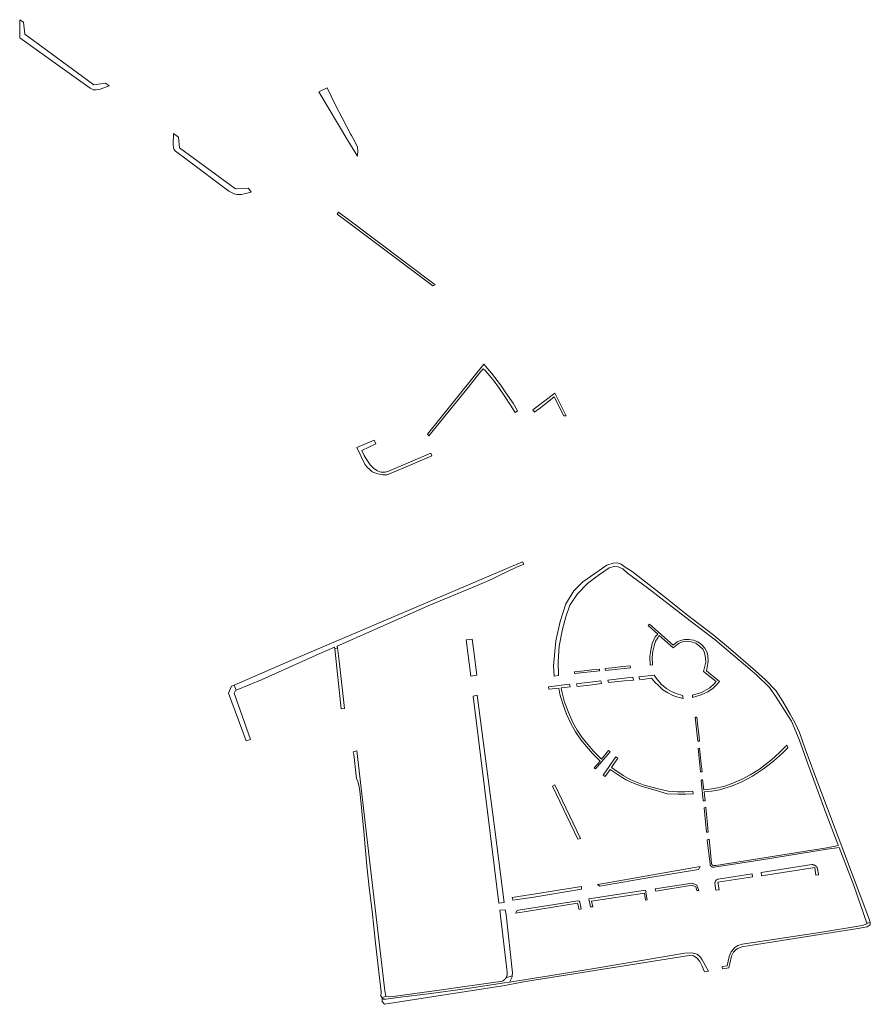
# Model space of a CAD drawing. Extents: x 212171 to 228808, y 571701 to 593093.
# Tile 80 of 97: x 226648 to 226875, y 586078 to 586341. Entities that reach past the tile are written whole.
import ezdxf

# ---------------------------------------------------------------- set-up
doc = ezdxf.new("R2010")
doc.units = 0
doc.layers.add('016 Alles planjaar 2023', color=72, linetype='Continuous', lineweight=20, true_color=0x1e90ff)

msp = doc.modelspace()

# ---------------------------------------------------------------- hatches: boundary and pattern name
at = {"layer": '016 Alles planjaar 2023', "true_color": 0x1e90ff}
h = msp.add_hatch(dxfattribs=at)
h.set_pattern_fill('DQ_CLEAR', color=72, style=0)
h.set_pattern_definition([])
h.paths.add_polyline_path([(226671.72, 586323), (226670.7, 586323.75), (226667.61, 586323.28), (226649.19, 586336.82), (226648.79, 586340.05), (226647.81, 586340.69), (226647.79, 586335.84), (226657.9, 586328.67), (226666.61, 586322.4), (226667.48, 586322.01), (226668.21, 586321.98), (226669.27, 586322.15), (226671.72, 586323)])
h = msp.add_hatch(dxfattribs=at)
h.set_pattern_fill('DQ_CLEAR', color=72, style=0)
h.set_pattern_definition([])
h.paths.add_polyline_path([(226729.86, 586322.54), (226727.65, 586321.48), (226735.45, 586308.47), (226737.98, 586304.25), (226738.03, 586304.63), (226738.08, 586305.64), (226737.99, 586306.71), (226737.27, 586308.23), (226736.39, 586309.76), (226736.25, 586310.04), (226733.88, 586314.5), (226732.2, 586317.69), (226729.86, 586322.54)])
h = msp.add_hatch(dxfattribs=at)
h.set_pattern_fill('DQ_CLEAR', color=72, style=0)
h.set_pattern_definition([])
h.paths.add_polyline_path([(226688.83, 586310.35), (226688.76, 586307.17), (226688.98, 586306.18), (226689.4, 586305.57), (226692.54, 586303.3), (226703.6, 586294.98), (226705.06, 586294.25), (226705.73, 586294.03), (226707.02, 586294.03), (226709.63, 586294.66), (226709.57, 586294.77), (226709.5, 586294.88), (226709.42, 586294.98), (226709.35, 586295.08), (226709.28, 586295.18), (226709.2, 586295.28), (226709.12, 586295.38), (226709.04, 586295.48), (226708.96, 586295.58), (226708.87, 586295.67), (226708.79, 586295.76), (226705.39, 586295.52), (226690.48, 586306.54), (226690.17, 586309.36), (226688.83, 586310.35)])
h = msp.add_hatch(dxfattribs=at)
h.set_pattern_fill('DQ_CLEAR', color=72, style=0)
h.set_pattern_definition([])
h.paths.add_polyline_path([(226741.02, 586282.49), (226758.12, 586269.66), (226758.75, 586269.93), (226735.72, 586287.26), (226732.96, 586289.3), (226732.6, 586288.81), (226735.34, 586286.75), (226741.02, 586282.49)])
h = msp.add_hatch(dxfattribs=at)
h.set_pattern_fill('DQ_CLEAR', color=72, style=0)
h.set_pattern_definition([])
h.paths.add_polyline_path([(226757.02, 586229.64), (226767.51, 586242.58), (226770.4, 586246.15), (226771.55, 586247.53), (226772.16, 586247), (226773.11, 586245.86), (226774.5, 586244.25), (226775.67, 586242.6), (226777.36, 586240.17), (226778.87, 586237.81), (226780.08, 586235.89), (226780.74, 586236.29), (226779.55, 586238.41), (226777.63, 586241.14), (226776.21, 586243.29), (226773.76, 586246.39), (226771.73, 586248.79), (226756.66, 586230.13), (226757.02, 586229.64)])
h = msp.add_hatch(dxfattribs=at)
h.set_pattern_fill('DQ_CLEAR', color=72, style=0)
h.set_pattern_definition([])
h.paths.add_polyline_path([(226793.71, 586235.01), (226790.65, 586241.02), (226784.78, 586236.6), (226785.24, 586235.98), (226785.74, 586236.29), (226786.87, 586237.1), (226790.47, 586240.06), (226793.08, 586234.95), (226793.71, 586235.01)])
h = msp.add_hatch(dxfattribs=at)
h.set_pattern_fill('DQ_CLEAR', color=72, style=0)
h.set_pattern_definition([])
h.paths.add_polyline_path([(226742.4, 586228.52), (226737.85, 586226.5), (226739.92, 586222.09), (226740.52, 586221.38), (226741.32, 586220.63), (226741.95, 586220.06), (226742.66, 586219.74), (226743.43, 586219.47), (226744.74, 586219.23), (226745.82, 586219.26), (226746.53, 586219.52), (226752.25, 586221.92), (226757.86, 586224.31), (226757.55, 586224.98), (226746.11, 586220.1), (226745.36, 586219.98), (226744.24, 586219.97), (226743.29, 586220.32), (226742.37, 586220.93), (226741.4, 586221.89), (226740.32, 586223.47), (226739.73, 586224.4), (226739.12, 586225.73), (226742.91, 586227.51), (226742.4, 586228.52)])
h = msp.add_hatch(dxfattribs=at)
h.set_pattern_fill('DQ_CLEAR', color=72, style=0)
h.set_pattern_definition([])
h.paths.add_polyline_path([(226782.36, 586195.43), (226782.09, 586196.06), (226720.79, 586170.01), (226705.08, 586163.14), (226705.62, 586161.81), (226712.53, 586164.64), (226727.76, 586171.45), (226731.85, 586173.24), (226731.9, 586172.81), (226732.64, 586173.09), (226732.58, 586173.56), (226742.63, 586177.97), (226757.45, 586184.56), (226769.9, 586189.69), (226772.4, 586190.82), (226773.83, 586191.42), (226775.68, 586192.25), (226780.48, 586194.56), (226782.36, 586195.43)])
h = msp.add_hatch(dxfattribs=at)
h.set_pattern_fill('DQ_CLEAR', color=72, style=0)
h.set_pattern_definition([])
h.paths.add_polyline_path([(226832.13, 586115.32), (226832.13, 586115.31), (226832.14, 586115.29), (226832.14, 586115.28), (226832.14, 586115.26), (226832.15, 586115.25), (226832.15, 586115.23), (226832.15, 586115.22), (226832.16, 586115.2), (226832.16, 586115.19), (226832.17, 586115.17), (226832.17, 586115.16), (226832.18, 586115.14), (226832.18, 586115.13), (226832.19, 586115.11), (226832.19, 586115.1), (226832.2, 586115.08), (226832.2, 586115.07), (226832.21, 586115.05), (226832.22, 586115.04), (226832.22, 586115.03), (226832.23, 586115.01), (226832.24, 586115), (226832.25, 586114.99), (226832.25, 586114.97), (226832.26, 586114.96), (226832.27, 586114.95), (226832.28, 586114.93), (226832.29, 586114.92), (226832.3, 586114.91), (226832.31, 586114.89), (226832.32, 586114.88), (226832.32, 586114.87), (226832.33, 586114.86), (226832.34, 586114.85), (226832.35, 586114.83), (226832.36, 586114.82), (226832.38, 586114.81), (226832.39, 586114.8), (226832.4, 586114.79), (226832.41, 586114.78), (226832.42, 586114.77), (226832.43, 586114.76), (226832.44, 586114.75), (226832.45, 586114.74), (226832.47, 586114.73), (226832.48, 586114.72), (226832.49, 586114.71), (226832.5, 586114.7), (226832.52, 586114.69), (226832.53, 586114.68), (226832.54, 586114.67), (226832.55, 586114.66), (226832.57, 586114.65), (226832.58, 586114.64), (226832.59, 586114.64), (226832.61, 586114.63), (226832.62, 586114.62), (226832.64, 586114.61), (226832.65, 586114.61), (226832.66, 586114.6), (226832.68, 586114.59), (226832.69, 586114.59), (226832.71, 586114.58), (226832.72, 586114.58), (226832.74, 586114.57), (226832.75, 586114.57), (226832.76, 586114.56), (226832.78, 586114.56), (226832.79, 586114.55), (226832.81, 586114.55), (226832.82, 586114.54), (226832.84, 586114.54), (226832.85, 586114.54), (226832.87, 586114.53), (226832.88, 586114.53), (226832.9, 586114.53), (226832.92, 586114.52), (226832.93, 586114.52), (226832.95, 586114.52), (226832.96, 586114.52), (226832.98, 586114.52), (226832.99, 586114.51), (226833.01, 586114.51), (226833.02, 586114.51), (226833.04, 586114.51), (226833.06, 586114.51), (226833.07, 586114.51), (226833.09, 586114.51), (226833.1, 586114.51), (226833.12, 586114.51), (226833.13, 586114.51), (226833.15, 586114.52), (226833.16, 586114.52), (226833.18, 586114.52), (226833.19, 586114.52), (226833.21, 586114.52), (226833.23, 586114.53), (226833.24, 586114.53), (226845.36, 586116.39), (226860.07, 586118.78), (226863.39, 586119.32), (226866.58, 586119.78), (226870.48, 586109.69), (226873.99, 586099.65), (226874.86, 586099.8), (226874.75, 586100.18), (226874.52, 586100.98), (226861.2, 586136.34), (226857.5, 586146.17), (226856, 586150.48), (226854.86, 586152.99), (226853.5, 586155.36), (226851.52, 586158.73), (226849.68, 586161.69), (226846.96, 586164.51), (226844.3, 586166.97), (226837.01, 586173.13), (226832.91, 586176.61), (226825.76, 586182.1), (226819.45, 586187.14), (226811.31, 586193.43), (226809.43, 586194.62), (226808.4, 586195.41), (226807.36, 586195.8), (226806.24, 586195.63), (226804.53, 586195.13), (226798.12, 586190.7), (226795.74, 586188.29), (226793.58, 586184.85), (226792.07, 586180.14), (226790.98, 586174.96), (226790.33, 586168.26), (226790.54, 586165.54), (226791.62, 586165.68), (226791.57, 586169.36), (226791.85, 586173.56), (226792.69, 586178.07), (226793.58, 586181.32), (226794.67, 586184.48), (226796.69, 586187.48), (226799.43, 586190.28), (226802.63, 586192.66), (226805.2, 586194.46), (226806.49, 586194.74), (226807.56, 586194.65), (226808.82, 586194.15), (226810.1, 586193.03), (226815.42, 586189.13), (226826.82, 586180.28), (226833.51, 586175.18), (226844.49, 586165.83), (226848.02, 586162.49), (226849.64, 586160.17), (226853.84, 586153.53), (226855.92, 586148.6), (226858.21, 586142.1), (226863.34, 586128.35), (226866.22, 586120.73), (226866.39, 586120.33), (226863.34, 586119.69), (226833.69, 586115.04), (226833.1, 586114.96), (226832.74, 586115.1), (226832.54, 586115.41), (226832.12, 586119.49), (226831.86, 586122), (226831.37, 586121.89), (226832.13, 586115.32)])
h = msp.add_hatch(dxfattribs=at)
h.set_pattern_fill('DQ_CLEAR', color=72, style=0)
h.set_pattern_definition([])
h.paths.add_polyline_path([(226815.62, 586179), (226818.14, 586176.76), (226817.51, 586175.98), (226816.71, 586174.23), (226816.3, 586172.49), (226816.05, 586170.66), (226816.11, 586168.47), (226816.73, 586168.55), (226816.71, 586170.49), (226816.86, 586172.18), (226817.16, 586173.58), (226817.56, 586174.83), (226818.14, 586175.75), (226818.58, 586176.37), (226822.27, 586173.08), (226823.14, 586173.8), (226823.86, 586174.3), (226824.79, 586174.68), (226825.84, 586174.83), (226827.12, 586174.68), (226828.34, 586174.35), (226829.43, 586173.45), (226830.29, 586172.59), (226830.61, 586171.71), (226830.9, 586170.38), (226830.98, 586169.22), (226830.77, 586168.17), (226830.38, 586166.79), (226833.8, 586164.07), (226833.24, 586163.49), (226832.06, 586162.37), (226829.88, 586161.16), (226827.4, 586160.47), (226827.47, 586159.86), (226829.74, 586160.51), (226831.5, 586161.36), (226832.94, 586162.29), (226833.96, 586163.28), (226834.64, 586164.06), (226831.15, 586166.92), (226831.47, 586168.37), (226831.66, 586169.48), (226831.5, 586171.03), (226831.24, 586172.02), (226830.73, 586172.98), (226829.83, 586173.93), (226828.86, 586174.66), (226827.67, 586175.09), (226826.48, 586175.27), (226825.27, 586175.27), (226824.27, 586175.05), (226823.37, 586174.65), (226822.31, 586173.78), (226816, 586179.4), (226815.62, 586179)])
h = msp.add_hatch(dxfattribs=at)
h.set_pattern_fill('DQ_CLEAR', color=72, style=0)
h.set_pattern_definition([])
h.paths.add_polyline_path([(226768.62, 586175.37), (226767.03, 586175.17), (226768.25, 586165.56), (226769.84, 586165.76), (226768.95, 586172.77), (226768.62, 586175.37)])
h = msp.add_hatch(dxfattribs=at)
h.set_pattern_fill('DQ_CLEAR', color=72, style=0)
h.set_pattern_definition([])
h.paths.add_polyline_path([(226733.65, 586156.81), (226734.54, 586156.9), (226733.15, 586168.8), (226732.64, 586173.09), (226731.9, 586172.81), (226733.65, 586156.81)])
h = msp.add_hatch(dxfattribs=at)
h.set_pattern_fill('DQ_CLEAR', color=72, style=0)
h.set_pattern_definition([])
h.paths.add_polyline_path([(226800.6, 586167.17), (226798.55, 586166.95), (226795.91, 586166.68), (226795.93, 586166.44), (226795.95, 586166.21), (226802.61, 586166.93), (226802.57, 586167.37), (226800.6, 586167.17)])
h = msp.add_hatch(dxfattribs=at)
h.set_pattern_fill('DQ_CLEAR', color=72, style=0)
h.set_pattern_definition([])
h.paths.add_polyline_path([(226808.72, 586168.07), (226806.79, 586167.86), (226804.14, 586167.57), (226804.16, 586167.3), (226804.19, 586167.04), (226810.86, 586167.78), (226810.78, 586168.3), (226808.72, 586168.07)])
h = msp.add_hatch(dxfattribs=at)
h.set_pattern_fill('DQ_CLEAR', color=72, style=0)
h.set_pattern_definition([])
h.paths.add_polyline_path([(226796.51, 586163.46), (226796.68, 586162.74), (226799.13, 586163.03), (226800.68, 586163.22), (226803.14, 586163.52), (226802.95, 586164.28), (226796.51, 586163.46)])
h = msp.add_hatch(dxfattribs=at)
h.set_pattern_fill('DQ_CLEAR', color=72, style=0)
h.set_pattern_definition([])
h.paths.add_polyline_path([(226807.49, 586164.06), (226809.24, 586164.24), (226811.69, 586164.49), (226811.48, 586165.22), (226804.79, 586164.48), (226804.97, 586163.8), (226807.49, 586164.06)])
h = msp.add_hatch(dxfattribs=at)
h.set_pattern_fill('DQ_CLEAR', color=72, style=0)
h.set_pattern_definition([])
h.paths.add_polyline_path([(226824.91, 586159.57), (226824.79, 586160.38), (226823.08, 586160.88), (226821.8, 586161.41), (226820.57, 586162.14), (226819.19, 586163.31), (226818.16, 586164.46), (226817.54, 586165.25), (226817.23, 586165.79), (226813.11, 586165.31), (226813.25, 586164.92), (226813.4, 586164.54), (226816.5, 586165.02), (226817.34, 586163.96), (226818.35, 586163.01), (226819.53, 586161.91), (226820.82, 586161.05), (226822.22, 586160.37), (226823.51, 586159.9), (226824.91, 586159.57)])
h = msp.add_hatch(dxfattribs=at)
h.set_pattern_fill('DQ_CLEAR', color=72, style=0)
h.set_pattern_definition([])
h.paths.add_polyline_path([(226708.26, 586148.25), (226709.39, 586148.58), (226705.02, 586160.97), (226705.39, 586161.72), (226705.62, 586161.81), (226705.08, 586163.14), (226704.33, 586162.81), (226703.57, 586160.99), (226708.26, 586148.25)])
h = msp.add_hatch(dxfattribs=at)
h.set_pattern_fill('DQ_CLEAR', color=72, style=0)
h.set_pattern_definition([])
h.paths.add_polyline_path([(226805.03, 586145.7), (226803.1, 586143.37), (226801, 586145.53), (226799.47, 586147.24), (226797.9, 586149.26), (226796.68, 586151.13), (226795.5, 586153.19), (226794.4, 586155.64), (226793.27, 586158.62), (226792.64, 586161.05), (226792.37, 586162.41), (226794.74, 586162.69), (226794.66, 586163.02), (226794.58, 586163.36), (226788.96, 586162.7), (226789.12, 586162.04), (226791.74, 586162.34), (226792.06, 586160.71), (226792.82, 586158.11), (226793.8, 586155.42), (226794.92, 586152.93), (226796.23, 586150.66), (226796.76, 586149.85), (226797.69, 586148.42), (226799.14, 586146.71), (226800.77, 586144.92), (226802.76, 586142.87), (226801.17, 586141.08), (226801.36, 586140.92), (226801.56, 586140.76), (226805.46, 586145.33), (226805.24, 586145.52), (226805.03, 586145.7)])
h = msp.add_hatch(dxfattribs=at)
h.set_pattern_fill('DQ_CLEAR', color=72, style=0)
h.set_pattern_definition([])
h.paths.add_polyline_path([(226774.79, 586123.92), (226769.93, 586160.44), (226768.89, 586160.18), (226773.42, 586123.64), (226775.71, 586104.96), (226777.19, 586105.11), (226774.79, 586123.92)])
h = msp.add_hatch(dxfattribs=at)
h.set_pattern_fill('DQ_CLEAR', color=72, style=0)
h.set_pattern_definition([])
h.paths.add_polyline_path([(226829.11, 586150.11), (226828.87, 586152.1), (226828.57, 586154.61), (226828.35, 586154.57), (226828.13, 586154.54), (226828.86, 586148.14), (226829.35, 586148.14), (226829.11, 586150.11)])
h = msp.add_hatch(dxfattribs=at)
h.set_pattern_fill('DQ_CLEAR', color=72, style=0)
h.set_pattern_definition([])
h.paths.add_polyline_path([(226829.77, 586142.1), (226829.6, 586143.69), (226829.31, 586146.35), (226828.96, 586146.25), (226829.55, 586140.03), (226830, 586139.99), (226829.77, 586142.1)])
h = msp.add_hatch(dxfattribs=at)
h.set_pattern_fill('DQ_CLEAR', color=72, style=0)
h.set_pattern_definition([])
h.paths.add_polyline_path([(226830.82, 586132.24), (226830.52, 586134.64), (226832.53, 586134.84), (226834.67, 586135.19), (226837.81, 586136.15), (226840.43, 586137.21), (226843.45, 586138.87), (226846.42, 586140.78), (226849.1, 586142.82), (226851.5, 586144.98), (226852.89, 586146.36), (226852.67, 586147.1), (226850.7, 586145.14), (226848.54, 586143.15), (226845.35, 586140.74), (226842.86, 586139.23), (226840.7, 586138.03), (226838.18, 586136.96), (226835.8, 586136.12), (226833.25, 586135.53), (226831.32, 586135.25), (226830.46, 586135.15), (226830.11, 586137.95), (226829.74, 586137.7), (226830.31, 586132.28), (226830.82, 586132.24)])
h = msp.add_hatch(dxfattribs=at)
h.set_pattern_fill('DQ_CLEAR', color=72, style=0)
h.set_pattern_definition([])
h.paths.add_polyline_path([(226736.88, 586145.33), (226736.99, 586144.58), (226737.77, 586138.08), (226738.11, 586137.52), (226738.37, 586136.3), (226738.58, 586134.96), (226739.67, 586124.09), (226740.52, 586114.92), (226741.11, 586109.14), (226741.88, 586102.77), (226742.82, 586094.26), (226744, 586084.28), (226744.32, 586081.28), (226744.32, 586080.89), (226744.23, 586080.5), (226744.23, 586080.23), (226744.38, 586079.94), (226744.56, 586079.67), (226745.54, 586080.12), (226745.28, 586081.52), (226740.54, 586121.84), (226737.82, 586145.62), (226736.88, 586145.33)])
h = msp.add_hatch(dxfattribs=at)
h.set_pattern_fill('DQ_CLEAR', color=72, style=0)
h.set_pattern_definition([])
h.paths.add_polyline_path([(226827.58, 586134.11), (226827.5, 586134.8), (226825.39, 586134.68), (226823.42, 586134.64), (226820.91, 586134.8), (226818.3, 586135.41), (226814.52, 586136.44), (226810.99, 586137.86), (226808.97, 586138.97), (226806.67, 586140.49), (226805.85, 586141.14), (226807.53, 586143.64), (226806.98, 586143.95), (226803.58, 586139.06), (226804.13, 586138.74), (226805.5, 586140.57), (226808.38, 586138.63), (226809.76, 586137.86), (226810.81, 586137.29), (226814.03, 586136.1), (226817.47, 586135.08), (226820.71, 586134.16), (226823.58, 586133.99), (226825.69, 586134), (226827.58, 586134.11)])
h = msp.add_hatch(dxfattribs=at)
h.set_pattern_fill('DQ_CLEAR', color=72, style=0)
h.set_pattern_definition([])
h.paths.add_polyline_path([(226797.55, 586122.19), (226790.68, 586136.55), (226790.07, 586136.18), (226796.81, 586122.03), (226797.55, 586122.19)])
h = msp.add_hatch(dxfattribs=at)
h.set_pattern_fill('DQ_CLEAR', color=72, style=0)
h.set_pattern_definition([])
h.paths.add_polyline_path([(226831.45, 586126.05), (226831.29, 586127.81), (226831.04, 586130.56), (226830.52, 586130.38), (226831.18, 586123.91), (226831.64, 586123.87), (226831.45, 586126.05)])
h = msp.add_hatch(dxfattribs=at)
h.set_pattern_fill('DQ_CLEAR', color=72, style=0)
h.set_pattern_definition([])
h.paths.add_polyline_path([(226829.47, 586114.76), (226804.2, 586110.32), (226802.07, 586109.95), (226802.74, 586109.44), (226815.02, 586111.59), (226829.07, 586113.96), (226829.47, 586114.76)])
h = msp.add_hatch(dxfattribs=at)
h.set_pattern_fill('DQ_CLEAR', color=72, style=0)
h.set_pattern_definition([])
h.paths.add_polyline_path([(226845.84, 586112.27), (226860.06, 586114.42), (226860.36, 586112.38), (226861.05, 586112.48), (226860.82, 586114.16), (226860.81, 586114.19), (226860.81, 586114.21), (226860.8, 586114.23), (226860.79, 586114.26), (226860.78, 586114.28), (226860.77, 586114.3), (226860.76, 586114.32), (226860.75, 586114.35), (226860.74, 586114.37), (226860.73, 586114.39), (226860.72, 586114.41), (226860.71, 586114.44), (226860.7, 586114.46), (226860.68, 586114.48), (226860.67, 586114.5), (226860.66, 586114.52), (226860.65, 586114.54), (226860.63, 586114.56), (226860.62, 586114.58), (226860.6, 586114.6), (226860.59, 586114.62), (226860.57, 586114.64), (226860.56, 586114.66), (226860.54, 586114.68), (226860.53, 586114.7), (226860.51, 586114.72), (226860.5, 586114.74), (226860.48, 586114.75), (226860.46, 586114.77), (226860.44, 586114.79), (226860.43, 586114.81), (226860.41, 586114.82), (226860.39, 586114.84), (226860.37, 586114.86), (226860.35, 586114.87), (226860.33, 586114.89), (226860.31, 586114.9), (226860.29, 586114.92), (226860.28, 586114.93), (226860.26, 586114.95), (226860.23, 586114.96), (226860.21, 586114.98), (226860.19, 586114.99), (226860.17, 586115), (226860.15, 586115.01), (226860.13, 586115.03), (226860.11, 586115.04), (226860.09, 586115.05), (226860.06, 586115.06), (226860.04, 586115.07), (226860.02, 586115.08), (226860, 586115.09), (226859.98, 586115.1), (226859.95, 586115.11), (226859.93, 586115.12), (226859.91, 586115.13), (226859.88, 586115.14), (226859.86, 586115.15), (226859.84, 586115.15), (226859.81, 586115.16), (226859.79, 586115.17), (226859.77, 586115.17), (226859.74, 586115.18), (226859.72, 586115.19), (226859.69, 586115.19), (226859.67, 586115.2), (226859.64, 586115.2), (226859.62, 586115.2), (226859.6, 586115.21), (226859.57, 586115.21), (226859.55, 586115.21), (226859.52, 586115.22), (226859.5, 586115.22), (226859.47, 586115.22), (226859.45, 586115.22), (226859.42, 586115.22), (226859.4, 586115.22), (226859.37, 586115.22), (226859.35, 586115.22), (226859.33, 586115.22), (226859.3, 586115.22), (226859.28, 586115.22), (226845.73, 586113.12), (226845.84, 586112.27)])
h = msp.add_hatch(dxfattribs=at)
h.set_pattern_fill('DQ_CLEAR', color=72, style=0)
h.set_pattern_definition([])
h.paths.add_polyline_path([(226834.56, 586108.52), (226834.23, 586110.51), (226843.49, 586112), (226843.39, 586112.78), (226834.28, 586111.34), (226834.26, 586111.34), (226834.24, 586111.33), (226834.23, 586111.33), (226834.21, 586111.33), (226834.19, 586111.32), (226834.18, 586111.32), (226834.16, 586111.31), (226834.14, 586111.31), (226834.13, 586111.3), (226834.11, 586111.3), (226834.09, 586111.29), (226834.08, 586111.28), (226834.06, 586111.28), (226834.05, 586111.27), (226834.03, 586111.26), (226834.01, 586111.25), (226834, 586111.25), (226833.98, 586111.24), (226833.97, 586111.23), (226833.95, 586111.22), (226833.94, 586111.21), (226833.92, 586111.2), (226833.91, 586111.19), (226833.9, 586111.18), (226833.88, 586111.17), (226833.87, 586111.16), (226833.85, 586111.15), (226833.84, 586111.14), (226833.83, 586111.13), (226833.81, 586111.12), (226833.8, 586111.11), (226833.79, 586111.1), (226833.77, 586111.09), (226833.76, 586111.08), (226833.75, 586111.07), (226833.74, 586111.05), (226833.72, 586111.04), (226833.71, 586111.03), (226833.7, 586111.02), (226833.69, 586111), (226833.68, 586110.99), (226833.67, 586110.98), (226833.66, 586110.96), (226833.65, 586110.95), (226833.64, 586110.93), (226833.62, 586110.92), (226833.62, 586110.91), (226833.61, 586110.89), (226833.6, 586110.88), (226833.59, 586110.86), (226833.58, 586110.85), (226833.57, 586110.83), (226833.56, 586110.82), (226833.55, 586110.8), (226833.54, 586110.79), (226833.54, 586110.77), (226833.53, 586110.76), (226833.52, 586110.74), (226833.52, 586110.72), (226833.51, 586110.71), (226833.5, 586110.69), (226833.5, 586110.68), (226833.49, 586110.66), (226833.49, 586110.64), (226833.48, 586110.63), (226833.48, 586110.61), (226833.47, 586110.59), (226833.47, 586110.58), (226833.46, 586110.56), (226833.46, 586110.54), (226833.45, 586110.53), (226833.45, 586110.51), (226833.45, 586110.49), (226833.45, 586110.48), (226833.44, 586110.46), (226833.44, 586110.44), (226833.44, 586110.42), (226833.44, 586110.41), (226833.44, 586110.39), (226833.44, 586110.37), (226833.43, 586110.36), (226833.43, 586110.34), (226833.43, 586110.32), (226833.43, 586110.3), (226833.71, 586108.38), (226834.56, 586108.52)])
h = msp.add_hatch(dxfattribs=at)
h.set_pattern_fill('DQ_CLEAR', color=72, style=0)
h.set_pattern_definition([])
h.paths.add_polyline_path([(226797.81, 586108.66), (226797.77, 586109.43), (226787.22, 586107.73), (226779.31, 586106.5), (226779.49, 586105.76), (226785.05, 586106.59), (226797.81, 586108.66)])
h = msp.add_hatch(dxfattribs=at)
h.set_pattern_fill('DQ_CLEAR', color=72, style=0)
h.set_pattern_definition([])
h.paths.add_polyline_path([(226817.61, 586108.15), (226827.36, 586109.72), (226828.29, 586109.27), (226828.59, 586108.29), (226829.09, 586108.37), (226828.57, 586109.78), (226827.37, 586110.28), (226817.51, 586108.74), (226817.61, 586108.15)])
h = msp.add_hatch(dxfattribs=at)
h.set_pattern_fill('DQ_CLEAR', color=72, style=0)
h.set_pattern_definition([])
h.paths.add_polyline_path([(226800.79, 586103.96), (226800.51, 586105.52), (226814.6, 586107.65), (226814.87, 586105.75), (226815.36, 586105.84), (226814.92, 586108.41), (226799.79, 586106.1), (226800.2, 586103.97), (226800.79, 586103.96)])
h = msp.add_hatch(dxfattribs=at)
h.set_pattern_fill('DQ_CLEAR', color=72, style=0)
h.set_pattern_definition([])
h.paths.add_polyline_path([(226780.31, 586102.32), (226796.69, 586104.97), (226797.17, 586103.3), (226797.67, 586103.39), (226797.32, 586105.22), (226797.15, 586105.47), (226796.83, 586105.59), (226780.95, 586103.07), (226780.49, 586102.82), (226780.31, 586102.32)])
h = msp.add_hatch(dxfattribs=at)
h.set_pattern_fill('DQ_CLEAR', color=72, style=0)
h.set_pattern_definition([])
h.paths.add_polyline_path([(226777.66, 586101.79), (226777.45, 586103.16), (226775.97, 586103.04), (226777.92, 586086.49), (226777.93, 586086.45), (226777.93, 586086.42), (226777.94, 586086.38), (226777.94, 586086.35), (226777.95, 586086.31), (226777.95, 586086.27), (226777.95, 586086.24), (226777.95, 586086.2), (226777.95, 586086.16), (226777.95, 586086.13), (226777.95, 586086.09), (226777.95, 586086.06), (226777.95, 586086.02), (226777.95, 586085.98), (226777.95, 586085.95), (226777.94, 586085.91), (226777.94, 586085.88), (226777.94, 586085.84), (226777.93, 586085.8), (226777.93, 586085.77), (226777.92, 586085.73), (226777.91, 586085.7), (226777.91, 586085.66), (226777.9, 586085.63), (226777.89, 586085.59), (226777.88, 586085.56), (226777.87, 586085.52), (226777.86, 586085.49), (226777.85, 586085.45), (226777.84, 586085.42), (226777.82, 586085.38), (226777.81, 586085.35), (226777.8, 586085.32), (226777.78, 586085.28), (226777.77, 586085.25), (226777.75, 586085.22), (226777.74, 586085.18), (226777.72, 586085.15), (226777.71, 586085.12), (226777.69, 586085.09), (226777.67, 586085.06), (226777.65, 586085.02), (226777.63, 586084.99), (226779.32, 586085.52), (226779.41, 586086.39), (226777.66, 586101.79)])
h = msp.add_hatch(dxfattribs=at)
h.set_pattern_fill('DQ_CLEAR', color=72, style=0)
h.set_pattern_definition([])
h.paths.add_polyline_path([(226835.38, 586087.76), (226835.43, 586087.43), (226837.16, 586087.67), (226837.25, 586088.16), (226837.37, 586088.86), (226837.84, 586090.77), (226838.43, 586091.85), (226839.11, 586092.57), (226839.5, 586092.87), (226840.63, 586093.25), (226842.83, 586093.68), (226871.56, 586098.18), (226874.04, 586098.64), (226874.87, 586099.18), (226874.92, 586099.61), (226874.86, 586099.8), (226873.99, 586099.65), (226874.08, 586099.4), (226872.74, 586099), (226861.45, 586097.12), (226840.68, 586093.98), (226839.56, 586093.64), (226838.76, 586093.12), (226837.78, 586092), (226837.19, 586090.74), (226836.66, 586088.26), (226835.33, 586088.03), (226835.38, 586087.76)])
h = msp.add_hatch(dxfattribs=at)
h.set_pattern_fill('DQ_CLEAR', color=72, style=0)
h.set_pattern_definition([])
h.paths.add_polyline_path([(226778.56, 586083.88), (226777.28, 586083.68), (226766.74, 586082.11), (226757.6, 586080.87), (226748.73, 586079.75), (226745.57, 586079.34), (226744.94, 586079.37), (226744.56, 586079.67), (226744.59, 586078.67), (226745.24, 586077.96), (226777.37, 586082.96), (226782.28, 586083.94), (226826.58, 586090.96), (226827.68, 586090.85), (226828.67, 586090.3), (226829.34, 586089.44), (226829.37, 586089.38), (226829.97, 586088.28), (226830.62, 586086.64), (226831.71, 586086.82), (226830.94, 586088.22), (226830.01, 586089.86), (226829.55, 586090.58), (226828.68, 586091.3), (226827.24, 586091.73), (226825.43, 586091.59), (226801.69, 586087.58), (226789.19, 586085.57), (226778.56, 586083.88)])
h = msp.add_hatch(dxfattribs=at)
h.set_pattern_fill('DQ_CLEAR', color=72, style=0)
h.set_pattern_definition([])
h.paths.add_polyline_path([(226744.56, 586079.67), (226744.94, 586079.37), (226745.57, 586079.34), (226748.73, 586079.75), (226757.6, 586080.87), (226766.74, 586082.11), (226777.28, 586083.68), (226778.56, 586083.88), (226779.3, 586085.27), (226779.32, 586085.52), (226777.63, 586084.99), (226777.61, 586084.96), (226777.59, 586084.93), (226777.57, 586084.9), (226777.55, 586084.87), (226777.53, 586084.84), (226777.51, 586084.81), (226777.49, 586084.78), (226777.46, 586084.75), (226777.44, 586084.73), (226777.41, 586084.7), (226777.39, 586084.67), (226777.36, 586084.64), (226777.34, 586084.62), (226777.31, 586084.59), (226777.29, 586084.57), (226777.26, 586084.54), (226777.23, 586084.52), (226777.2, 586084.49), (226777.18, 586084.47), (226777.15, 586084.44), (226777.12, 586084.42), (226777.09, 586084.4), (226777.06, 586084.38), (226777.03, 586084.36), (226777, 586084.34), (226776.97, 586084.32), (226776.94, 586084.3), (226776.9, 586084.28), (226776.87, 586084.26), (226776.84, 586084.24), (226776.81, 586084.22), (226776.78, 586084.21), (226776.74, 586084.19), (226776.71, 586084.18), (226776.67, 586084.16), (226759.16, 586081.64), (226746.83, 586079.93), (226745.54, 586080.12), (226744.56, 586079.67)])

# ---------------------------------------------------------------- linework, layer by layer
at = {"layer": '016 Alles planjaar 2023', "color": 14, "true_color": 0x004000}
for points in [[(226671.72, 586323), (226670.7, 586323.75), (226667.61, 586323.28), (226649.19, 586336.82), (226648.79, 586340.05), (226647.81, 586340.69), (226647.79, 586335.84), (226657.9, 586328.67), (226666.61, 586322.4), (226667.48, 586322.01), (226668.21, 586321.98), (226669.27, 586322.15), (226671.72, 586323)], [(226729.86, 586322.54), (226727.65, 586321.48), (226735.45, 586308.47), (226737.98, 586304.25), (226738.03, 586304.63), (226738.08, 586305.64), (226737.99, 586306.71), (226737.27, 586308.23), (226736.39, 586309.76), (226736.25, 586310.04), (226733.88, 586314.5), (226732.2, 586317.69), (226729.86, 586322.54)], [(226688.83, 586310.35), (226688.76, 586307.17), (226688.98, 586306.18), (226689.4, 586305.57), (226692.54, 586303.3), (226703.6, 586294.98), (226705.06, 586294.25), (226705.73, 586294.03), (226707.02, 586294.03), (226709.63, 586294.66), (226709.57, 586294.77), (226709.5, 586294.88), (226709.42, 586294.98), (226709.35, 586295.08), (226709.28, 586295.18), (226709.2, 586295.28), (226709.12, 586295.38), (226709.04, 586295.48), (226708.96, 586295.58), (226708.87, 586295.67), (226708.79, 586295.76), (226705.39, 586295.52), (226690.48, 586306.54), (226690.17, 586309.36), (226688.83, 586310.35)], [(226741.02, 586282.49), (226758.12, 586269.66), (226758.75, 586269.93), (226735.72, 586287.26), (226732.96, 586289.3), (226732.6, 586288.81), (226735.34, 586286.75), (226741.02, 586282.49)], [(226757.02, 586229.64), (226767.51, 586242.58), (226770.4, 586246.15), (226771.55, 586247.53), (226772.16, 586247), (226773.11, 586245.86), (226774.5, 586244.25), (226775.67, 586242.6), (226777.36, 586240.17), (226778.87, 586237.81), (226780.08, 586235.89), (226780.74, 586236.29), (226779.55, 586238.41), (226777.63, 586241.14), (226776.21, 586243.29), (226773.76, 586246.39), (226771.73, 586248.79), (226756.66, 586230.13), (226757.02, 586229.64)], [(226793.71, 586235.01), (226790.65, 586241.02), (226784.78, 586236.6), (226785.24, 586235.98), (226785.74, 586236.29), (226786.87, 586237.1), (226790.47, 586240.06), (226793.08, 586234.95), (226793.71, 586235.01)], [(226742.4, 586228.52), (226737.85, 586226.5), (226739.92, 586222.09), (226740.52, 586221.38), (226741.32, 586220.63), (226741.95, 586220.06), (226742.66, 586219.74), (226743.43, 586219.47), (226744.74, 586219.23), (226745.82, 586219.26), (226746.53, 586219.52), (226752.25, 586221.92), (226757.86, 586224.31), (226757.55, 586224.98), (226746.11, 586220.1), (226745.36, 586219.98), (226744.24, 586219.97), (226743.29, 586220.32), (226742.37, 586220.93), (226741.4, 586221.89), (226740.32, 586223.47), (226739.73, 586224.4), (226739.12, 586225.73), (226742.91, 586227.51), (226742.4, 586228.52)], [(226782.36, 586195.43), (226782.09, 586196.06), (226720.79, 586170.01), (226705.08, 586163.14), (226705.62, 586161.81), (226712.53, 586164.64), (226727.76, 586171.45), (226731.85, 586173.24), (226731.9, 586172.81), (226732.64, 586173.09), (226732.58, 586173.56), (226742.63, 586177.97), (226757.45, 586184.56), (226769.9, 586189.69), (226772.4, 586190.82), (226773.83, 586191.42), (226775.68, 586192.25), (226780.48, 586194.56), (226782.36, 586195.43)], [(226832.13, 586115.32), (226832.13, 586115.31), (226832.14, 586115.29), (226832.14, 586115.28), (226832.14, 586115.26), (226832.15, 586115.25), (226832.15, 586115.23), (226832.15, 586115.22), (226832.16, 586115.2), (226832.16, 586115.19), (226832.17, 586115.17), (226832.17, 586115.16), (226832.18, 586115.14), (226832.18, 586115.13), (226832.19, 586115.11), (226832.19, 586115.1), (226832.2, 586115.08), (226832.2, 586115.07), (226832.21, 586115.05), (226832.22, 586115.04), (226832.22, 586115.03), (226832.23, 586115.01), (226832.24, 586115), (226832.25, 586114.99), (226832.25, 586114.97), (226832.26, 586114.96), (226832.27, 586114.95), (226832.28, 586114.93), (226832.29, 586114.92), (226832.3, 586114.91), (226832.31, 586114.89), (226832.32, 586114.88), (226832.32, 586114.87), (226832.33, 586114.86), (226832.34, 586114.85), (226832.35, 586114.83), (226832.36, 586114.82), (226832.38, 586114.81), (226832.39, 586114.8), (226832.4, 586114.79), (226832.41, 586114.78), (226832.42, 586114.77), (226832.43, 586114.76), (226832.44, 586114.75), (226832.45, 586114.74), (226832.47, 586114.73), (226832.48, 586114.72), (226832.49, 586114.71), (226832.5, 586114.7), (226832.52, 586114.69), (226832.53, 586114.68), (226832.54, 586114.67), (226832.55, 586114.66), (226832.57, 586114.65), (226832.58, 586114.64), (226832.59, 586114.64), (226832.61, 586114.63), (226832.62, 586114.62), (226832.64, 586114.61), (226832.65, 586114.61), (226832.66, 586114.6), (226832.68, 586114.59), (226832.69, 586114.59), (226832.71, 586114.58), (226832.72, 586114.58), (226832.74, 586114.57), (226832.75, 586114.57), (226832.76, 586114.56), (226832.78, 586114.56), (226832.79, 586114.55), (226832.81, 586114.55), (226832.82, 586114.54), (226832.84, 586114.54), (226832.85, 586114.54), (226832.87, 586114.53), (226832.88, 586114.53), (226832.9, 586114.53), (226832.92, 586114.52), (226832.93, 586114.52), (226832.95, 586114.52), (226832.96, 586114.52), (226832.98, 586114.52), (226832.99, 586114.51), (226833.01, 586114.51), (226833.02, 586114.51), (226833.04, 586114.51), (226833.06, 586114.51), (226833.07, 586114.51), (226833.09, 586114.51), (226833.1, 586114.51), (226833.12, 586114.51), (226833.13, 586114.51), (226833.15, 586114.52), (226833.16, 586114.52), (226833.18, 586114.52), (226833.19, 586114.52), (226833.21, 586114.52), (226833.23, 586114.53), (226833.24, 586114.53), (226845.36, 586116.39), (226860.07, 586118.78), (226863.39, 586119.32), (226866.58, 586119.78), (226870.48, 586109.69), (226873.99, 586099.65), (226874.86, 586099.8), (226874.75, 586100.18), (226874.52, 586100.98), (226861.2, 586136.34), (226857.5, 586146.17), (226856, 586150.48), (226854.86, 586152.99), (226853.5, 586155.36), (226851.52, 586158.73), (226849.68, 586161.69), (226846.96, 586164.51), (226844.3, 586166.97), (226837.01, 586173.13), (226832.91, 586176.61), (226825.76, 586182.1), (226819.45, 586187.14), (226811.31, 586193.43), (226809.43, 586194.62), (226808.4, 586195.41), (226807.36, 586195.8), (226806.24, 586195.63), (226804.53, 586195.13), (226798.12, 586190.7), (226795.74, 586188.29), (226793.58, 586184.85), (226792.07, 586180.14), (226790.98, 586174.96), (226790.33, 586168.26), (226790.54, 586165.54), (226791.62, 586165.68), (226791.57, 586169.36), (226791.85, 586173.56), (226792.69, 586178.07), (226793.58, 586181.32), (226794.67, 586184.48), (226796.69, 586187.48), (226799.43, 586190.28), (226802.63, 586192.66), (226805.2, 586194.46), (226806.49, 586194.74), (226807.56, 586194.65), (226808.82, 586194.15), (226810.1, 586193.03), (226815.42, 586189.13), (226826.82, 586180.28), (226833.51, 586175.18), (226844.49, 586165.83), (226848.02, 586162.49), (226849.64, 586160.17), (226853.84, 586153.53), (226855.92, 586148.6), (226858.21, 586142.1), (226863.34, 586128.35), (226866.22, 586120.73), (226866.39, 586120.33), (226863.34, 586119.69), (226833.69, 586115.04), (226833.1, 586114.96), (226832.74, 586115.1), (226832.54, 586115.41), (226832.12, 586119.49), (226831.86, 586122), (226831.37, 586121.89), (226832.13, 586115.32)], [(226815.62, 586179), (226818.14, 586176.76), (226817.51, 586175.98), (226816.71, 586174.23), (226816.3, 586172.49), (226816.05, 586170.66), (226816.11, 586168.47), (226816.73, 586168.55), (226816.71, 586170.49), (226816.86, 586172.18), (226817.16, 586173.58), (226817.56, 586174.83), (226818.14, 586175.75), (226818.58, 586176.37), (226822.27, 586173.08), (226823.14, 586173.8), (226823.86, 586174.3), (226824.79, 586174.68), (226825.84, 586174.83), (226827.12, 586174.68), (226828.34, 586174.35), (226829.43, 586173.45), (226830.29, 586172.59), (226830.61, 586171.71), (226830.9, 586170.38), (226830.98, 586169.22), (226830.77, 586168.17), (226830.38, 586166.79), (226833.8, 586164.07), (226833.24, 586163.49), (226832.06, 586162.37), (226829.88, 586161.16), (226827.4, 586160.47), (226827.47, 586159.86), (226829.74, 586160.51), (226831.5, 586161.36), (226832.94, 586162.29), (226833.96, 586163.28), (226834.64, 586164.06), (226831.15, 586166.92), (226831.47, 586168.37), (226831.66, 586169.48), (226831.5, 586171.03), (226831.24, 586172.02), (226830.73, 586172.98), (226829.83, 586173.93), (226828.86, 586174.66), (226827.67, 586175.09), (226826.48, 586175.27), (226825.27, 586175.27), (226824.27, 586175.05), (226823.37, 586174.65), (226822.31, 586173.78), (226816, 586179.4), (226815.62, 586179)], [(226768.62, 586175.37), (226767.03, 586175.17), (226768.25, 586165.56), (226769.84, 586165.76), (226768.95, 586172.77), (226768.62, 586175.37)], [(226733.65, 586156.81), (226734.54, 586156.9), (226733.15, 586168.8), (226732.64, 586173.09), (226731.9, 586172.81), (226733.65, 586156.81)], [(226800.6, 586167.17), (226798.55, 586166.95), (226795.91, 586166.68), (226795.93, 586166.44), (226795.95, 586166.21), (226802.61, 586166.93), (226802.57, 586167.37), (226800.6, 586167.17)], [(226808.72, 586168.07), (226806.79, 586167.86), (226804.14, 586167.57), (226804.16, 586167.3), (226804.19, 586167.04), (226810.86, 586167.78), (226810.78, 586168.3), (226808.72, 586168.07)], [(226796.51, 586163.46), (226796.68, 586162.74), (226799.13, 586163.03), (226800.68, 586163.22), (226803.14, 586163.52), (226802.95, 586164.28), (226796.51, 586163.46)], [(226807.49, 586164.06), (226809.24, 586164.24), (226811.69, 586164.49), (226811.48, 586165.22), (226804.79, 586164.48), (226804.97, 586163.8), (226807.49, 586164.06)], [(226824.91, 586159.57), (226824.79, 586160.38), (226823.08, 586160.88), (226821.8, 586161.41), (226820.57, 586162.14), (226819.19, 586163.31), (226818.16, 586164.46), (226817.54, 586165.25), (226817.23, 586165.79), (226813.11, 586165.31), (226813.25, 586164.92), (226813.4, 586164.54), (226816.5, 586165.02), (226817.34, 586163.96), (226818.35, 586163.01), (226819.53, 586161.91), (226820.82, 586161.05), (226822.22, 586160.37), (226823.51, 586159.9), (226824.91, 586159.57)], [(226708.26, 586148.25), (226709.39, 586148.58), (226705.02, 586160.97), (226705.39, 586161.72), (226705.62, 586161.81), (226705.08, 586163.14), (226704.33, 586162.81), (226703.57, 586160.99), (226708.26, 586148.25)], [(226805.03, 586145.7), (226803.1, 586143.37), (226801, 586145.53), (226799.47, 586147.24), (226797.9, 586149.26), (226796.68, 586151.13), (226795.5, 586153.19), (226794.4, 586155.64), (226793.27, 586158.62), (226792.64, 586161.05), (226792.37, 586162.41), (226794.74, 586162.69), (226794.66, 586163.02), (226794.58, 586163.36), (226788.96, 586162.7), (226789.12, 586162.04), (226791.74, 586162.34), (226792.06, 586160.71), (226792.82, 586158.11), (226793.8, 586155.42), (226794.92, 586152.93), (226796.23, 586150.66), (226796.76, 586149.85), (226797.69, 586148.42), (226799.14, 586146.71), (226800.77, 586144.92), (226802.76, 586142.87), (226801.17, 586141.08), (226801.36, 586140.92), (226801.56, 586140.76), (226805.46, 586145.33), (226805.24, 586145.52), (226805.03, 586145.7)], [(226774.79, 586123.92), (226769.93, 586160.44), (226768.89, 586160.18), (226773.42, 586123.64), (226775.71, 586104.96), (226777.19, 586105.11), (226774.79, 586123.92)], [(226829.11, 586150.11), (226828.87, 586152.1), (226828.57, 586154.61), (226828.35, 586154.57), (226828.13, 586154.54), (226828.86, 586148.14), (226829.35, 586148.14), (226829.11, 586150.11)], [(226829.77, 586142.1), (226829.6, 586143.69), (226829.31, 586146.35), (226828.96, 586146.25), (226829.55, 586140.03), (226830, 586139.99), (226829.77, 586142.1)], [(226830.82, 586132.24), (226830.52, 586134.64), (226832.53, 586134.84), (226834.67, 586135.19), (226837.81, 586136.15), (226840.43, 586137.21), (226843.45, 586138.87), (226846.42, 586140.78), (226849.1, 586142.82), (226851.5, 586144.98), (226852.89, 586146.36), (226852.67, 586147.1), (226850.7, 586145.14), (226848.54, 586143.15), (226845.35, 586140.74), (226842.86, 586139.23), (226840.7, 586138.03), (226838.18, 586136.96), (226835.8, 586136.12), (226833.25, 586135.53), (226831.32, 586135.25), (226830.46, 586135.15), (226830.11, 586137.95), (226829.74, 586137.7), (226830.31, 586132.28), (226830.82, 586132.24)], [(226736.88, 586145.33), (226736.99, 586144.58), (226737.77, 586138.08), (226738.11, 586137.52), (226738.37, 586136.3), (226738.58, 586134.96), (226739.67, 586124.09), (226740.52, 586114.92), (226741.11, 586109.14), (226741.88, 586102.77), (226742.82, 586094.26), (226744, 586084.28), (226744.32, 586081.28), (226744.32, 586080.89), (226744.23, 586080.5), (226744.23, 586080.23), (226744.38, 586079.94), (226744.56, 586079.67), (226745.54, 586080.12), (226745.28, 586081.52), (226740.54, 586121.84), (226737.82, 586145.62), (226736.88, 586145.33)], [(226827.58, 586134.11), (226827.5, 586134.8), (226825.39, 586134.68), (226823.42, 586134.64), (226820.91, 586134.8), (226818.3, 586135.41), (226814.52, 586136.44), (226810.99, 586137.86), (226808.97, 586138.97), (226806.67, 586140.49), (226805.85, 586141.14), (226807.53, 586143.64), (226806.98, 586143.95), (226803.58, 586139.06), (226804.13, 586138.74), (226805.5, 586140.57), (226808.38, 586138.63), (226809.76, 586137.86), (226810.81, 586137.29), (226814.03, 586136.1), (226817.47, 586135.08), (226820.71, 586134.16), (226823.58, 586133.99), (226825.69, 586134), (226827.58, 586134.11)], [(226797.55, 586122.19), (226790.68, 586136.55), (226790.07, 586136.18), (226796.81, 586122.03), (226797.55, 586122.19)], [(226831.45, 586126.05), (226831.29, 586127.81), (226831.04, 586130.56), (226830.52, 586130.38), (226831.18, 586123.91), (226831.64, 586123.87), (226831.45, 586126.05)], [(226829.47, 586114.76), (226804.2, 586110.32), (226802.07, 586109.95), (226802.74, 586109.44), (226815.02, 586111.59), (226829.07, 586113.96), (226829.47, 586114.76)], [(226845.84, 586112.27), (226860.06, 586114.42), (226860.36, 586112.38), (226861.05, 586112.48), (226860.82, 586114.16), (226860.81, 586114.19), (226860.81, 586114.21), (226860.8, 586114.23), (226860.79, 586114.26), (226860.78, 586114.28), (226860.77, 586114.3), (226860.76, 586114.32), (226860.75, 586114.35), (226860.74, 586114.37), (226860.73, 586114.39), (226860.72, 586114.41), (226860.71, 586114.44), (226860.7, 586114.46), (226860.68, 586114.48), (226860.67, 586114.5), (226860.66, 586114.52), (226860.65, 586114.54), (226860.63, 586114.56), (226860.62, 586114.58), (226860.6, 586114.6), (226860.59, 586114.62), (226860.57, 586114.64), (226860.56, 586114.66), (226860.54, 586114.68), (226860.53, 586114.7), (226860.51, 586114.72), (226860.5, 586114.74), (226860.48, 586114.75), (226860.46, 586114.77), (226860.44, 586114.79), (226860.43, 586114.81), (226860.41, 586114.82), (226860.39, 586114.84), (226860.37, 586114.86), (226860.35, 586114.87), (226860.33, 586114.89), (226860.31, 586114.9), (226860.29, 586114.92), (226860.28, 586114.93), (226860.26, 586114.95), (226860.23, 586114.96), (226860.21, 586114.98), (226860.19, 586114.99), (226860.17, 586115), (226860.15, 586115.01), (226860.13, 586115.03), (226860.11, 586115.04), (226860.09, 586115.05), (226860.06, 586115.06), (226860.04, 586115.07), (226860.02, 586115.08), (226860, 586115.09), (226859.98, 586115.1), (226859.95, 586115.11), (226859.93, 586115.12), (226859.91, 586115.13), (226859.88, 586115.14), (226859.86, 586115.15), (226859.84, 586115.15), (226859.81, 586115.16), (226859.79, 586115.17), (226859.77, 586115.17), (226859.74, 586115.18), (226859.72, 586115.19), (226859.69, 586115.19), (226859.67, 586115.2), (226859.64, 586115.2), (226859.62, 586115.2), (226859.6, 586115.21), (226859.57, 586115.21), (226859.55, 586115.21), (226859.52, 586115.22), (226859.5, 586115.22), (226859.47, 586115.22), (226859.45, 586115.22), (226859.42, 586115.22), (226859.4, 586115.22), (226859.37, 586115.22), (226859.35, 586115.22), (226859.33, 586115.22), (226859.3, 586115.22), (226859.28, 586115.22), (226845.73, 586113.12), (226845.84, 586112.27)], [(226834.56, 586108.52), (226834.23, 586110.51), (226843.49, 586112), (226843.39, 586112.78), (226834.28, 586111.34), (226834.26, 586111.34), (226834.24, 586111.33), (226834.23, 586111.33), (226834.21, 586111.33), (226834.19, 586111.32), (226834.18, 586111.32), (226834.16, 586111.31), (226834.14, 586111.31), (226834.13, 586111.3), (226834.11, 586111.3), (226834.09, 586111.29), (226834.08, 586111.28), (226834.06, 586111.28), (226834.05, 586111.27), (226834.03, 586111.26), (226834.01, 586111.25), (226834, 586111.25), (226833.98, 586111.24), (226833.97, 586111.23), (226833.95, 586111.22), (226833.94, 586111.21), (226833.92, 586111.2), (226833.91, 586111.19), (226833.9, 586111.18), (226833.88, 586111.17), (226833.87, 586111.16), (226833.85, 586111.15), (226833.84, 586111.14), (226833.83, 586111.13), (226833.81, 586111.12), (226833.8, 586111.11), (226833.79, 586111.1), (226833.77, 586111.09), (226833.76, 586111.08), (226833.75, 586111.07), (226833.74, 586111.05), (226833.72, 586111.04), (226833.71, 586111.03), (226833.7, 586111.02), (226833.69, 586111), (226833.68, 586110.99), (226833.67, 586110.98), (226833.66, 586110.96), (226833.65, 586110.95), (226833.64, 586110.93), (226833.62, 586110.92), (226833.62, 586110.91), (226833.61, 586110.89), (226833.6, 586110.88), (226833.59, 586110.86), (226833.58, 586110.85), (226833.57, 586110.83), (226833.56, 586110.82), (226833.55, 586110.8), (226833.54, 586110.79), (226833.54, 586110.77), (226833.53, 586110.76), (226833.52, 586110.74), (226833.52, 586110.72), (226833.51, 586110.71), (226833.5, 586110.69), (226833.5, 586110.68), (226833.49, 586110.66), (226833.49, 586110.64), (226833.48, 586110.63), (226833.48, 586110.61), (226833.47, 586110.59), (226833.47, 586110.58), (226833.46, 586110.56), (226833.46, 586110.54), (226833.45, 586110.53), (226833.45, 586110.51), (226833.45, 586110.49), (226833.45, 586110.48), (226833.44, 586110.46), (226833.44, 586110.44), (226833.44, 586110.42), (226833.44, 586110.41), (226833.44, 586110.39), (226833.44, 586110.37), (226833.43, 586110.36), (226833.43, 586110.34), (226833.43, 586110.32), (226833.43, 586110.3), (226833.71, 586108.38), (226834.56, 586108.52)], [(226797.81, 586108.66), (226797.77, 586109.43), (226787.22, 586107.73), (226779.31, 586106.5), (226779.49, 586105.76), (226785.05, 586106.59), (226797.81, 586108.66)], [(226817.61, 586108.15), (226827.36, 586109.72), (226828.29, 586109.27), (226828.59, 586108.29), (226829.09, 586108.37), (226828.57, 586109.78), (226827.37, 586110.28), (226817.51, 586108.74), (226817.61, 586108.15)], [(226800.79, 586103.96), (226800.51, 586105.52), (226814.6, 586107.65), (226814.87, 586105.75), (226815.36, 586105.84), (226814.92, 586108.41), (226799.79, 586106.1), (226800.2, 586103.97), (226800.79, 586103.96)], [(226780.31, 586102.32), (226796.69, 586104.97), (226797.17, 586103.3), (226797.67, 586103.39), (226797.32, 586105.22), (226797.15, 586105.47), (226796.83, 586105.59), (226780.95, 586103.07), (226780.49, 586102.82), (226780.31, 586102.32)], [(226777.66, 586101.79), (226777.45, 586103.16), (226775.97, 586103.04), (226777.92, 586086.49), (226777.93, 586086.45), (226777.93, 586086.42), (226777.94, 586086.38), (226777.94, 586086.35), (226777.95, 586086.31), (226777.95, 586086.27), (226777.95, 586086.24), (226777.95, 586086.2), (226777.95, 586086.16), (226777.95, 586086.13), (226777.95, 586086.09), (226777.95, 586086.06), (226777.95, 586086.02), (226777.95, 586085.98), (226777.95, 586085.95), (226777.94, 586085.91), (226777.94, 586085.88), (226777.94, 586085.84), (226777.93, 586085.8), (226777.93, 586085.77), (226777.92, 586085.73), (226777.91, 586085.7), (226777.91, 586085.66), (226777.9, 586085.63), (226777.89, 586085.59), (226777.88, 586085.56), (226777.87, 586085.52), (226777.86, 586085.49), (226777.85, 586085.45), (226777.84, 586085.42), (226777.82, 586085.38), (226777.81, 586085.35), (226777.8, 586085.32), (226777.78, 586085.28), (226777.77, 586085.25), (226777.75, 586085.22), (226777.74, 586085.18), (226777.72, 586085.15), (226777.71, 586085.12), (226777.69, 586085.09), (226777.67, 586085.06), (226777.65, 586085.02), (226777.63, 586084.99), (226779.32, 586085.52), (226779.41, 586086.39), (226777.66, 586101.79)], [(226835.38, 586087.76), (226835.43, 586087.43), (226837.16, 586087.67), (226837.25, 586088.16), (226837.37, 586088.86), (226837.84, 586090.77), (226838.43, 586091.85), (226839.11, 586092.57), (226839.5, 586092.87), (226840.63, 586093.25), (226842.83, 586093.68), (226871.56, 586098.18), (226874.04, 586098.64), (226874.87, 586099.18), (226874.92, 586099.61), (226874.86, 586099.8), (226873.99, 586099.65), (226874.08, 586099.4), (226872.74, 586099), (226861.45, 586097.12), (226840.68, 586093.98), (226839.56, 586093.64), (226838.76, 586093.12), (226837.78, 586092), (226837.19, 586090.74), (226836.66, 586088.26), (226835.33, 586088.03), (226835.38, 586087.76)], [(226778.56, 586083.88), (226777.28, 586083.68), (226766.74, 586082.11), (226757.6, 586080.87), (226748.73, 586079.75), (226745.57, 586079.34), (226744.94, 586079.37), (226744.56, 586079.67), (226744.59, 586078.67), (226745.24, 586077.96), (226777.37, 586082.96), (226782.28, 586083.94), (226826.58, 586090.96), (226827.68, 586090.85), (226828.67, 586090.3), (226829.34, 586089.44), (226829.37, 586089.38), (226829.97, 586088.28), (226830.62, 586086.64), (226831.71, 586086.82), (226830.94, 586088.22), (226830.01, 586089.86), (226829.55, 586090.58), (226828.68, 586091.3), (226827.24, 586091.73), (226825.43, 586091.59), (226801.69, 586087.58), (226789.19, 586085.57), (226778.56, 586083.88)], [(226744.56, 586079.67), (226744.94, 586079.37), (226745.57, 586079.34), (226748.73, 586079.75), (226757.6, 586080.87), (226766.74, 586082.11), (226777.28, 586083.68), (226778.56, 586083.88), (226779.3, 586085.27), (226779.32, 586085.52), (226777.63, 586084.99), (226777.61, 586084.96), (226777.59, 586084.93), (226777.57, 586084.9), (226777.55, 586084.87), (226777.53, 586084.84), (226777.51, 586084.81), (226777.49, 586084.78), (226777.46, 586084.75), (226777.44, 586084.73), (226777.41, 586084.7), (226777.39, 586084.67), (226777.36, 586084.64), (226777.34, 586084.62), (226777.31, 586084.59), (226777.29, 586084.57), (226777.26, 586084.54), (226777.23, 586084.52), (226777.2, 586084.49), (226777.18, 586084.47), (226777.15, 586084.44), (226777.12, 586084.42), (226777.09, 586084.4), (226777.06, 586084.38), (226777.03, 586084.36), (226777, 586084.34), (226776.97, 586084.32), (226776.94, 586084.3), (226776.9, 586084.28), (226776.87, 586084.26), (226776.84, 586084.24), (226776.81, 586084.22), (226776.78, 586084.21), (226776.74, 586084.19), (226776.71, 586084.18), (226776.67, 586084.16), (226759.16, 586081.64), (226746.83, 586079.93), (226745.54, 586080.12), (226744.56, 586079.67)]]:
    msp.add_lwpolyline(points, close=True, dxfattribs=at)

doc.saveas('drawing.dxf')
